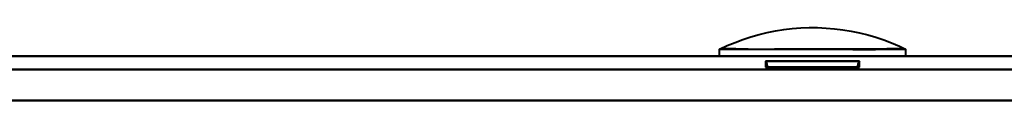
# Model space of a CAD drawing. Header units: millimetres. Extents: x -1087 to 1688, y -120 to 936.
# Tile 53 of 88: x 397.32 to 441.28, y 161.37 to 164.62. Entities that reach past the tile are written whole.
import ezdxf

# ---------------------------------------------------------------- set-up
doc = ezdxf.new("R2010")
doc.units = ezdxf.units.MM
doc.layers.add('G-IMPT', color=8, linetype='Continuous', lineweight=40)

# ---------------------------------------------------------------- blocks, each defined once
blk = doc.blocks.new('NEXA 400 CALQUES_dwg-748074-Arrière')
at = {"layer": 'G-IMPT'}
for p, q in [((428.552, 163.652), (428.552, 163.352)), ((428.552, 163.652), (428.552, 163.352)), ((428.552, 163.652), (432.717, 163.652)), ((428.552, 163.652), (432.717, 163.652)), ((432.717, 163.652), (436.882, 163.652)), ((432.717, 163.652), (436.882, 163.652)), ((436.882, 163.352), (436.882, 163.652)), ((436.882, 163.352), (436.882, 163.652)), ((498.9, 163.352), (-498.9, 163.352)), ((432.717, 163.352), (428.552, 163.352)), ((432.717, 163.352), (428.552, 163.352)), ((432.717, 163.352), (428.552, 163.352)), ((428.552, 163.352), (436.882, 163.352)), ((428.552, 163.352), (436.882, 163.352)), ((428.552, 163.352), (432.717, 163.352)), ((430.617, 163.124), (430.617, 162.852)), ((430.617, 163.124), (430.617, 162.852)), ((432.717, 163.124), (430.617, 163.124)), ((432.717, 163.124), (430.617, 163.124)), ((430.617, 163.124), (432.717, 163.124)), ((430.617, 163.124), (434.817, 163.124)), ((432.717, 163.124), (430.617, 163.124)), ((430.617, 163.124), (432.717, 163.124)), ((430.617, 163.124), (434.817, 163.124)), ((436.882, 163.352), (432.717, 163.352)), ((436.882, 163.352), (432.717, 163.352)), ((432.717, 163.352), (436.882, 163.352)), ((434.817, 163.124), (432.717, 163.124)), ((434.817, 163.124), (432.717, 163.124)), ((432.717, 163.124), (434.817, 163.124)), ((434.817, 163.124), (432.717, 163.124)), ((432.717, 163.124), (434.817, 163.124)), ((434.817, 162.852), (434.817, 163.124)), ((434.817, 162.852), (434.817, 163.124)), ((430.617, 162.852), (432.717, 162.852)), ((430.617, 162.852), (432.717, 162.852)), ((432.717, 162.852), (430.697, 162.852)), ((434.737, 162.852), (430.697, 162.852)), ((434.737, 162.852), (430.697, 162.852)), ((432.717, 162.852), (430.697, 162.852)), ((432.717, 162.852), (434.817, 162.852)), ((434.737, 162.852), (432.717, 162.852)), ((432.717, 162.852), (434.817, 162.852)), ((434.737, 162.852), (432.717, 162.852))]:
    blk.add_line(p, q, dxfattribs=at)
at = {"layer": 'G-IMPT', "flags": 128}
for points in [[(428.565, 163.658), (428.906, 163.818), (429.254, 163.963), (429.608, 164.095), (429.966, 164.212), (430.329, 164.315), (430.695, 164.403), (431.065, 164.476), (431.438, 164.535), (431.812, 164.579), (432.188, 164.607), (432.565, 164.621), (432.942, 164.62), (433.319, 164.603), (433.694, 164.572), (434.068, 164.525), (434.44, 164.463), (434.81, 164.387), (435.176, 164.296), (435.538, 164.19), (435.895, 164.071), (436.247, 163.936), (436.594, 163.788), (436.87, 163.658)], [(428.565, 163.658), (428.906, 163.818), (429.254, 163.963), (429.608, 164.095), (429.966, 164.212), (430.329, 164.315), (430.695, 164.403), (431.065, 164.476), (431.438, 164.535), (431.812, 164.579), (432.188, 164.607), (432.565, 164.621), (432.942, 164.62), (433.319, 164.603), (433.694, 164.572), (434.068, 164.525), (434.44, 164.463), (434.81, 164.387), (435.176, 164.296), (435.538, 164.19), (435.895, 164.071), (436.247, 163.936), (436.594, 163.788), (436.87, 163.658)], [(498.9, 163.352), (249.45, 163.352), (0, 163.352), (-249.45, 163.352), (-498.9, 163.352)], [(-498.9, 163.352), (-249.45, 163.352), (0, 163.352), (249.45, 163.352), (498.9, 163.352)], [(-498.9, 163.352), (-249.45, 163.352), (0, 163.352), (249.45, 163.352), (498.9, 163.352)], [(498.9, 163.352), (249.45, 163.352), (0, 163.352), (-249.45, 163.352), (-498.9, 163.352)], [(430.617, 163.124), (430.653, 163.057), (430.678, 162.989), (430.693, 162.92), (430.697, 162.852)], [(430.697, 162.852), (430.693, 162.92), (430.678, 162.989), (430.653, 163.057), (430.617, 163.124)], [(430.617, 163.124), (430.653, 163.057), (430.678, 162.989), (430.693, 162.92), (430.697, 162.852)], [(430.697, 162.852), (430.693, 162.92), (430.678, 162.989), (430.653, 163.057), (430.617, 163.124)], [(434.737, 162.852), (434.742, 162.92), (434.756, 162.989), (434.781, 163.057), (434.817, 163.124)], [(434.817, 163.124), (434.781, 163.057), (434.756, 162.989), (434.742, 162.92), (434.737, 162.852)], [(434.737, 162.852), (434.742, 162.92), (434.756, 162.989), (434.781, 163.057), (434.817, 163.124)], [(434.817, 163.124), (434.781, 163.057), (434.756, 162.989), (434.742, 162.92), (434.737, 162.852)], [(-498.9, 162.752), (-249.45, 162.752), (0, 162.752), (249.45, 162.752), (498.9, 162.752)], [(498.9, 162.752), (249.45, 162.752), (0, 162.752), (-249.45, 162.752), (-498.9, 162.752)], [(498.9, 162.752), (249.45, 162.752), (0, 162.752), (-249.45, 162.752), (-498.9, 162.752)], [(-498.9, 162.752), (-249.45, 162.752), (0, 162.752), (249.45, 162.752), (498.9, 162.752)], [(499.4, 161.372), (249.7, 161.372), (0, 161.372), (-249.7, 161.372), (-499.4, 161.372)], [(-499.4, 161.372), (-249.7, 161.372), (0, 161.372), (249.7, 161.372), (499.4, 161.372)], [(498.9, 161.372), (249.45, 161.372), (0, 161.372), (-249.45, 161.372), (-498.9, 161.372)], [(-498.9, 161.372), (-249.45, 161.372), (0, 161.372), (249.45, 161.372), (498.9, 161.372)], [(498.9, 161.372), (249.45, 161.372), (0, 161.372), (-249.45, 161.372), (-498.9, 161.372)], [(498.9, 161.372), (249.45, 161.372), (0, 161.372), (-249.45, 161.372), (-498.9, 161.372)], [(-498.9, 161.372), (-249.45, 161.372), (0, 161.372), (249.45, 161.372), (498.9, 161.372)], [(-498.9, 161.372), (-249.45, 161.372), (0, 161.372), (249.45, 161.372), (498.9, 161.372)]]:
    blk.add_lwpolyline(points, dxfattribs=at)
at = {"layer": 'G-IMPT'}
for points in [[(432.717, 163.652), (432.397, 163.659), (431.793, 163.663), (430.999, 163.656), (430.433, 163.653), (430.087, 163.654), (429.902, 163.656), (429.641, 163.66), (429.281, 163.676), (428.891, 163.685), (428.674, 163.673), (428.581, 163.661), (428.556, 163.657), (428.581, 163.662), (428.674, 163.673), (428.891, 163.685), (429.28, 163.673), (429.641, 163.655), (429.902, 163.651), (430.086, 163.649), (430.432, 163.648), (430.998, 163.651), (431.792, 163.659), (432.397, 163.658), (432.717, 163.652)], [(432.717, 163.652), (432.397, 163.659), (431.793, 163.663), (430.999, 163.656), (430.433, 163.653), (430.087, 163.654), (429.902, 163.656), (429.641, 163.66), (429.281, 163.676), (428.891, 163.685), (428.674, 163.673), (428.581, 163.661), (428.556, 163.657), (428.581, 163.662), (428.674, 163.673), (428.891, 163.685), (429.28, 163.673), (429.641, 163.655), (429.902, 163.651), (430.086, 163.649), (430.432, 163.648), (430.998, 163.651), (431.792, 163.659), (432.397, 163.658), (432.717, 163.652)], [(432.717, 163.652), (433.037, 163.659), (433.642, 163.663), (434.435, 163.656), (435.001, 163.653), (435.348, 163.654), (435.532, 163.656), (435.793, 163.66), (436.153, 163.676), (436.543, 163.685), (436.76, 163.673), (436.853, 163.661), (436.878, 163.657), (436.853, 163.662), (436.761, 163.673), (436.544, 163.685), (436.154, 163.673), (435.794, 163.655), (435.533, 163.651), (435.348, 163.649), (435.002, 163.648), (434.436, 163.651), (433.642, 163.659), (433.037, 163.658), (432.717, 163.652)], [(432.717, 163.652), (433.037, 163.659), (433.642, 163.663), (434.435, 163.656), (435.001, 163.653), (435.348, 163.654), (435.532, 163.656), (435.793, 163.66), (436.153, 163.676), (436.543, 163.685), (436.76, 163.673), (436.853, 163.661), (436.878, 163.657), (436.853, 163.662), (436.761, 163.673), (436.544, 163.685), (436.154, 163.673), (435.794, 163.655), (435.533, 163.651), (435.348, 163.649), (435.002, 163.648), (434.436, 163.651), (433.642, 163.659), (433.037, 163.658), (432.717, 163.652)]]:
    blk.add_open_spline(points, degree=3, knots=[0, 0, 0, 0, 0.0625, 0.125, 0.1875, 0.21875, 0.234375, 0.25, 0.3125, 0.375, 0.4375, 0.46875, 0.5, 0.53125, 0.5625, 0.625, 0.6875, 0.75, 0.765625, 0.78125, 0.8125, 0.875, 0.9375, 1, 1, 1, 1], dxfattribs=at)

msp = doc.modelspace()

# ---------------------------------------------------------------- block references
at = {"layer": 'G-IMPT'}
msp.add_blockref('NEXA 400 CALQUES_dwg-748074-Arrière', (0, 0), dxfattribs=at)

doc.saveas('drawing.dxf')
